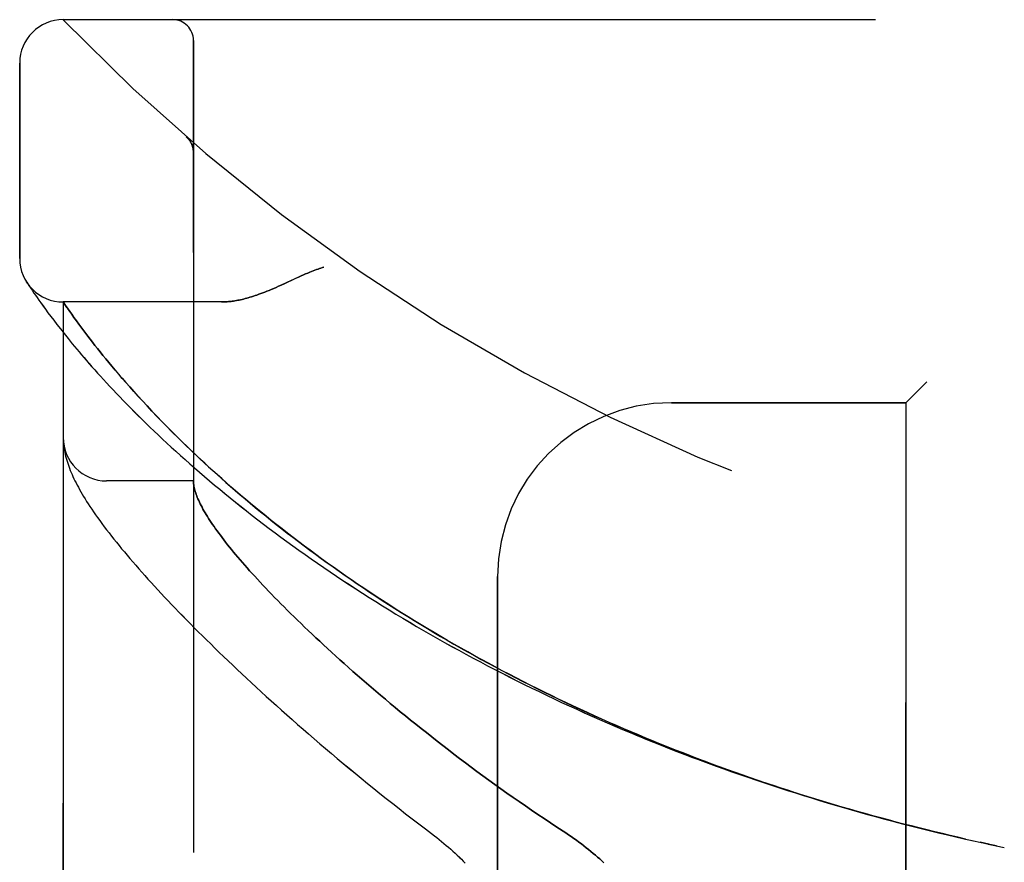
# Model space of a CAD drawing. Header units: inches. Extents: x 0 to 212, y 0 to 138.
# Tile 110 of 256: x 16.5 to 17.92, y 76.83 to 78.05. Entities that reach past the tile are written whole.
import ezdxf

# ---------------------------------------------------------------- set-up
doc = ezdxf.new("R2010")
doc.units = ezdxf.units.IN
doc.header["$LTSCALE"] = 11.6875
doc.header["$MEASUREMENT"] = 0
doc.linetypes.add('HIDDEN', pattern=[0.2, 0.1, -0.1])
doc.layers.add('LEFTHAND_DOOR_ASSEMBLY', color=7, linetype='CONTINUOUS')
doc.layers.add('RIGHTHAND_DOOR_ASSEMBLY', color=7, linetype='CONTINUOUS')

msp = doc.modelspace()

# ---------------------------------------------------------------- linework, layer by layer
at = {"layer": 'LEFTHAND_DOOR_ASSEMBLY', "color": 8, "linetype": 'HIDDEN'}
for p, q in [((16.5615, 78.0471), (18.6253, 78.0471)), ((16.749, 75.3746), (16.749, 78.0171)), ((16.499, 77.7033), (16.499, 77.9846)), ((16.7389, 77.8782), (16.7387, 77.8784)), ((16.749, 77.8557), (16.749, 77.8603)), ((16.5101, 77.6677), (16.5088, 77.6698)), ((16.5088, 77.6698), (16.5091, 77.6693)), ((16.5091, 77.6693), (16.5091, 77.6692)), ((16.5101, 77.6677), (16.5121, 77.6647)), ((16.5121, 77.6647), (16.5145, 77.6611)), ((16.5145, 77.6611), (16.5168, 77.6577)), ((16.5168, 77.6577), (16.5195, 77.6536)), ((16.5195, 77.6536), (16.5217, 77.6505)), ((16.5217, 77.6505), (16.524, 77.6471)), ((16.524, 77.6471), (16.5266, 77.6434)), ((16.5266, 77.6434), (16.5294, 77.6394)), ((16.5294, 77.6394), (16.5326, 77.6351)), ((16.5615, 75.7508), (16.5615, 77.6408)), ((16.7895, 77.6408), (16.5615, 77.6408)), ((16.5326, 77.6351), (16.5359, 77.6304)), ((16.5359, 77.6304), (16.5396, 77.6254)), ((16.5396, 77.6254), (16.5436, 77.6201)), ((16.5738, 77.6231), (16.5709, 77.6272)), ((16.5436, 77.6201), (16.5479, 77.6144)), ((16.5479, 77.6144), (16.5525, 77.6084)), ((16.577, 77.6186), (16.5738, 77.6231)), ((16.5805, 77.6138), (16.577, 77.6186)), ((16.5842, 77.6087), (16.5805, 77.6138)), ((16.5525, 77.6084), (16.5575, 77.602)), ((16.5575, 77.602), (16.5628, 77.5953)), ((16.5883, 77.6033), (16.5842, 77.6087)), ((16.5926, 77.5975), (16.5883, 77.6033)), ((16.5972, 77.5914), (16.5926, 77.5975)), ((16.5628, 77.5953), (16.5685, 77.5882)), ((16.5685, 77.5882), (16.5746, 77.5808)), ((16.6004, 77.5872), (16.5972, 77.5914)), ((16.6038, 77.5829), (16.6004, 77.5872)), ((16.6073, 77.5784), (16.6038, 77.5829)), ((16.5746, 77.5808), (16.5811, 77.573)), ((16.611, 77.5737), (16.6073, 77.5784)), ((16.6148, 77.5689), (16.611, 77.5737)), ((16.6188, 77.564), (16.6148, 77.5689)), ((16.6229, 77.5589), (16.6188, 77.564)), ((16.6273, 77.5537), (16.6229, 77.5589)), ((16.6318, 77.5482), (16.6273, 77.5537)), ((16.6365, 77.5427), (16.6318, 77.5482)), ((16.6414, 77.5369), (16.6365, 77.5427)), ((16.6465, 77.5309), (16.6414, 77.5369)), ((16.6519, 77.5248), (16.6465, 77.5309)), ((17.804, 77.5258), (17.774, 77.4958)), ((16.6574, 77.5185), (16.6519, 77.5248)), ((16.6632, 77.512), (16.6574, 77.5185)), ((16.6693, 77.5052), (16.6632, 77.512)), ((16.6757, 77.4983), (16.6693, 77.5052)), ((16.6823, 77.4911), (16.6757, 77.4983)), ((16.6893, 77.4837), (16.6823, 77.4911)), ((16.6966, 77.476), (16.6893, 77.4837)), ((17.4365, 77.4958), (17.774, 77.4958)), ((17.774, 75.8958), (17.774, 77.4958)), ((16.7042, 77.4681), (16.6966, 77.476)), ((16.7122, 77.46), (16.7042, 77.4681)), ((16.5617, 77.44), (16.5617, 77.4393)), ((16.5617, 77.4393), (16.5618, 77.4386)), ((16.5618, 77.4386), (16.5618, 77.4379)), ((16.5618, 77.4379), (16.5619, 77.4372)), ((16.5619, 77.4372), (16.562, 77.4366)), ((16.562, 77.4366), (16.562, 77.4359)), ((16.5622, 77.4349), (16.5622, 77.4342)), ((16.5622, 77.4342), (16.5623, 77.4335)), ((16.5623, 77.4335), (16.5625, 77.4324)), ((16.749, 77.3833), (16.624, 77.3833)), ((17.1865, 76.1458), (17.1865, 77.2458)), ((17.8692, 76.8658), (17.8821, 76.863)), ((17.8933, 76.8605), (17.8808, 76.8632)), ((17.9044, 76.8582), (17.8924, 76.8607)), ((17.904, 76.8582), (17.9155, 76.8558))]:
    msp.add_line(p, q, dxfattribs=at)
for points in [[(16.7428, 77.874), (16.7426, 77.8742), (16.7425, 77.8745), (16.7423, 77.8747), (16.7421, 77.8749), (16.7419, 77.8752), (16.7417, 77.8754), (16.7415, 77.8756), (16.7413, 77.8758), (16.7411, 77.876), (16.7409, 77.8763), (16.7407, 77.8765), (16.7405, 77.8767), (16.7403, 77.8769), (16.7401, 77.8771), (16.7399, 77.8773), (16.7396, 77.8775), (16.7394, 77.8778), (16.7392, 77.878), (16.7389, 77.8782), (16.7387, 77.8784)], [(16.7428, 77.874), (16.7432, 77.8735), (16.7435, 77.873), (16.7439, 77.8726), (16.7442, 77.8721), (16.7445, 77.8716), (16.7448, 77.871), (16.7451, 77.8705), (16.7454, 77.87), (16.7457, 77.8694), (16.746, 77.8689), (16.7462, 77.8683), (16.7465, 77.8678), (16.7467, 77.8672), (16.747, 77.8667)], [(16.747, 77.8667), (16.7472, 77.8661), (16.7474, 77.8655), (16.7476, 77.8649), (16.7478, 77.8643), (16.7479, 77.8637), (16.7481, 77.8631), (16.7482, 77.8625), (16.7484, 77.8619), (16.7485, 77.8613), (16.7486, 77.8607), (16.7487, 77.8601), (16.7488, 77.8595), (16.7489, 77.8589), (16.7489, 77.8582), (16.749, 77.8576), (16.749, 77.857), (16.749, 77.8564), (16.749, 77.856)], [(16.9365, 77.6908), (16.9345, 77.6902), (16.9324, 77.6896), (16.9303, 77.6889), (16.9282, 77.6882), (16.926, 77.6874), (16.9237, 77.6866), (16.9214, 77.6857), (16.9189, 77.6848), (16.9162, 77.6837), (16.9134, 77.6825), (16.9104, 77.6813), (16.9073, 77.6799), (16.9038, 77.6783), (16.9002, 77.6767), (16.8835, 77.6689)], [(16.8835, 77.6689), (16.8753, 77.6651), (16.8715, 77.6634), (16.8679, 77.6618), (16.8644, 77.6603), (16.861, 77.6588), (16.8578, 77.6575), (16.8547, 77.6562), (16.8516, 77.655), (16.8487, 77.6539), (16.8458, 77.6528), (16.8431, 77.6518), (16.8404, 77.6508), (16.8378, 77.6499), (16.8352, 77.6491), (16.8327, 77.6483), (16.8303, 77.6476), (16.8279, 77.6469), (16.8256, 77.6462), (16.8233, 77.6456), (16.8211, 77.645), (16.8189, 77.6445), (16.8168, 77.644), (16.8147, 77.6436), (16.8127, 77.6432), (16.8107, 77.6428), (16.8087, 77.6425), (16.8068, 77.6422), (16.8049, 77.6419), (16.8031, 77.6417), (16.8013, 77.6415), (16.7995, 77.6413), (16.7977, 77.6411), (16.796, 77.641), (16.7944, 77.6409), (16.7927, 77.6409), (16.7911, 77.6408), (16.7895, 77.6408)], [(16.5709, 77.6272), (16.5676, 77.632), (16.5669, 77.633), (16.5615, 77.6408)], [(16.5811, 77.573), (16.5845, 77.569), (16.5879, 77.5649), (16.5915, 77.5607), (16.5952, 77.5564), (16.599, 77.5521), (16.6029, 77.5476), (16.6069, 77.5431), (16.6111, 77.5385), (16.6153, 77.5338), (16.6196, 77.5291), (16.6241, 77.5242), (16.6287, 77.5193), (16.6333, 77.5144), (16.6381, 77.5093), (16.643, 77.5042), (16.648, 77.499), (16.6532, 77.4937), (16.6584, 77.4884), (16.6638, 77.483), (16.6692, 77.4775), (16.6748, 77.472), (16.6805, 77.4664), (16.6863, 77.4608), (16.6923, 77.4551), (16.6983, 77.4494), (16.7044, 77.4436), (16.7107, 77.4378), (16.7171, 77.4319), (16.7236, 77.426), (16.7302, 77.42), (16.7369, 77.414), (16.7437, 77.408), (16.7506, 77.4019), (16.7576, 77.3958), (16.7648, 77.3897), (16.772, 77.3836), (16.7793, 77.3774), (16.7868, 77.3712), (16.7943, 77.365), (16.802, 77.3588), (16.8097, 77.3525), (16.8175, 77.3463), (16.8254, 77.34), (16.8334, 77.3337), (16.8416, 77.3275), (16.8497, 77.3212), (16.858, 77.3149), (16.8664, 77.3086), (16.8749, 77.3024), (16.8834, 77.2961), (16.892, 77.2898), (16.9008, 77.2836), (16.9096, 77.2773), (16.9184, 77.2711), (16.9274, 77.2648), (16.9364, 77.2586), (16.9455, 77.2524), (16.9547, 77.2463), (16.9639, 77.2401), (16.9733, 77.234), (16.9826, 77.2278), (16.9921, 77.2218), (17.0016, 77.2157), (17.0112, 77.2096), (17.0208, 77.2036), (17.0305, 77.1976), (17.0403, 77.1917), (17.0501, 77.1858), (17.06, 77.1799), (17.0699, 77.174), (17.0799, 77.1682), (17.09, 77.1624), (17.1001, 77.1566), (17.1102, 77.1509), (17.1204, 77.1452), (17.1307, 77.1395), (17.141, 77.1339), (17.1513, 77.1283), (17.1617, 77.1228), (17.1722, 77.1173), (17.1826, 77.1119), (17.1932, 77.1064), (17.2037, 77.1011), (17.2143, 77.0957), (17.225, 77.0904), (17.2356, 77.0852), (17.2464, 77.08), (17.2571, 77.0748), (17.2679, 77.0697), (17.2787, 77.0646), (17.2896, 77.0596), (17.3004, 77.0546), (17.3113, 77.0497), (17.3223, 77.0448), (17.3333, 77.04), (17.3443, 77.0352), (17.3553, 77.0304), (17.3664, 77.0257), (17.3774, 77.021), (17.3885, 77.0164), (17.3997, 77.0119), (17.4108, 77.0073), (17.422, 77.0029), (17.4332, 76.9984), (17.4444, 76.9941), (17.4557, 76.9897), (17.467, 76.9855), (17.4782, 76.9812), (17.4895, 76.977), (17.5009, 76.9729), (17.5122, 76.9688), (17.5236, 76.9648), (17.5349, 76.9608), (17.5463, 76.9568), (17.5577, 76.9529), (17.5691, 76.9491), (17.5806, 76.9453), (17.592, 76.9415), (17.6035, 76.9378), (17.6149, 76.9342), (17.6264, 76.9306), (17.6379, 76.927), (17.6494, 76.9235), (17.6609, 76.92), (17.6724, 76.9166), (17.684, 76.9132), (17.6955, 76.9099), (17.7071, 76.9067), (17.7186, 76.9034), (17.7302, 76.9002), (17.7417, 76.8971), (17.7533, 76.894), (17.7649, 76.891), (17.7765, 76.888), (17.788, 76.8851), (17.7996, 76.8822), (17.8112, 76.8793), (17.8228, 76.8765), (17.8344, 76.8738), (17.846, 76.8711), (17.8576, 76.8684), (17.871, 76.8654)], [(17.8599, 76.8679), (17.8487, 76.8705), (17.8376, 76.8731), (17.8265, 76.8757), (17.8154, 76.8784), (17.8043, 76.8811), (17.7931, 76.8839), (17.782, 76.8867), (17.7709, 76.8895), (17.7598, 76.8924), (17.7487, 76.8954), (17.7377, 76.8984), (17.7266, 76.9014), (17.7155, 76.9045), (17.7045, 76.9076), (17.6934, 76.9107), (17.6824, 76.9139), (17.6713, 76.9172), (17.6603, 76.9205), (17.6493, 76.9238), (17.6383, 76.9272), (17.6273, 76.9307), (17.6163, 76.9341), (17.6053, 76.9377), (17.5943, 76.9412), (17.5834, 76.9449), (17.5725, 76.9485), (17.5615, 76.9522), (17.5506, 76.956), (17.5398, 76.9598), (17.5289, 76.9636), (17.518, 76.9675), (17.5072, 76.9714), (17.4964, 76.9754), (17.4856, 76.9794), (17.4748, 76.9835), (17.464, 76.9876), (17.4533, 76.9918), (17.4425, 76.996), (17.4318, 77.0002), (17.4211, 77.0045), (17.4105, 77.0089), (17.3998, 77.0132), (17.3892, 77.0177), (17.3786, 77.0222), (17.3681, 77.0267), (17.3575, 77.0312), (17.347, 77.0358), (17.3366, 77.0405), (17.3261, 77.0452), (17.3157, 77.0499), (17.3053, 77.0547), (17.2949, 77.0596), (17.2846, 77.0644), (17.2743, 77.0694), (17.264, 77.0743), (17.2538, 77.0793), (17.2436, 77.0844), (17.2334, 77.0895), (17.2233, 77.0946), (17.2132, 77.0998), (17.2032, 77.105), (17.1932, 77.1102), (17.1832, 77.1155), (17.1733, 77.1209), (17.1634, 77.1262), (17.1535, 77.1316), (17.1437, 77.1371), (17.134, 77.1426), (17.1243, 77.1481), (17.1146, 77.1537), (17.105, 77.1593), (17.0955, 77.1649), (17.086, 77.1706), (17.0765, 77.1763), (17.0671, 77.182), (17.0578, 77.1878), (17.0485, 77.1936), (17.0392, 77.1994), (17.0301, 77.2052), (17.021, 77.2111), (17.0119, 77.217), (17.0029, 77.223), (16.994, 77.2289), (16.9851, 77.2349), (16.9763, 77.2409), (16.9676, 77.2469), (16.959, 77.253), (16.9504, 77.259), (16.9419, 77.2651), (16.9334, 77.2712), (16.9251, 77.2773), (16.9168, 77.2834), (16.9086, 77.2895), (16.9004, 77.2956), (16.8924, 77.3018), (16.8844, 77.3079), (16.8765, 77.3141), (16.8688, 77.3202), (16.861, 77.3263), (16.8534, 77.3325), (16.8459, 77.3386), (16.8385, 77.3447), (16.8311, 77.3508), (16.8239, 77.3569), (16.8167, 77.363), (16.8097, 77.369), (16.8029, 77.3749), (16.7962, 77.3808), (16.7896, 77.3866), (16.7833, 77.3923), (16.7771, 77.3978), (16.7712, 77.4032), (16.7654, 77.4086), (16.7598, 77.4137), (16.7544, 77.4188), (16.7492, 77.4237), (16.7441, 77.4286), (16.7392, 77.4333), (16.7344, 77.438), (16.7297, 77.4425), (16.7252, 77.447), (16.7207, 77.4514), (16.7164, 77.4557), (16.7122, 77.46)], [(16.5615, 77.4447), (16.5615, 77.4444), (16.5615, 77.444), (16.5615, 77.4436), (16.5615, 77.4433), (16.5615, 77.4429), (16.5615, 77.4425), (16.5616, 77.4421), (16.5616, 77.4418), (16.5616, 77.4414), (16.5616, 77.4411), (16.5616, 77.4407), (16.5617, 77.44)], [(16.562, 77.4359), (16.5621, 77.4356), (16.5622, 77.4349)], [(16.5625, 77.4324), (16.5629, 77.4298), (16.5633, 77.4271), (16.5638, 77.4243), (16.5645, 77.4215), (16.5651, 77.4187), (16.5659, 77.4159), (16.5667, 77.413), (16.5676, 77.4101), (16.5685, 77.4072), (16.5696, 77.4043), (16.5707, 77.4014), (16.5718, 77.3984), (16.573, 77.3955), (16.5743, 77.3925), (16.5756, 77.3895), (16.577, 77.3865), (16.5785, 77.3834), (16.5801, 77.3804), (16.5817, 77.3772), (16.5834, 77.3741), (16.5851, 77.3709), (16.587, 77.3676), (16.5889, 77.3643), (16.591, 77.3609), (16.5931, 77.3574), (16.5953, 77.3538), (16.5976, 77.3502), (16.6001, 77.3465), (16.6026, 77.3426), (16.6053, 77.3387), (16.6082, 77.3346), (16.6111, 77.3304), (16.6142, 77.3262), (16.6174, 77.3218), (16.6207, 77.3174), (16.624, 77.313), (16.6275, 77.3085), (16.631, 77.304), (16.6346, 77.2994), (16.6382, 77.2949), (16.6419, 77.2903), (16.6457, 77.2857), (16.6496, 77.281), (16.6536, 77.2763), (16.6576, 77.2716), (16.6617, 77.2668), (16.6659, 77.2619), (16.6702, 77.257), (16.6746, 77.2521), (16.679, 77.2471), (16.6835, 77.2421), (16.6881, 77.237), (16.6928, 77.2319), (16.6976, 77.2267), (16.7024, 77.2215), (16.7074, 77.2162), (16.7124, 77.2108), (16.7175, 77.2054), (16.7228, 77.2), (16.7281, 77.1945), (16.7335, 77.1889), (16.7389, 77.1833), (16.7445, 77.1777), (16.7502, 77.172), (16.7559, 77.1662), (16.7618, 77.1604), (16.7677, 77.1545), (16.7738, 77.1486), (16.7799, 77.1426), (16.7861, 77.1365), (16.7924, 77.1304), (16.7989, 77.1243), (16.8054, 77.1181), (16.812, 77.1118), (16.8187, 77.1055), (16.8255, 77.0992), (16.8324, 77.0928), (16.8394, 77.0863), (16.8465, 77.0798), (16.8537, 77.0732), (16.8609, 77.0666), (16.8683, 77.06), (16.8758, 77.0532), (16.8834, 77.0465), (16.8911, 77.0397), (16.8988, 77.0329), (16.9067, 77.026), (16.9147, 77.0191), (16.9227, 77.0121), (16.9309, 77.0051), (16.9391, 76.9981), (16.9474, 76.991), (16.9558, 76.9839), (16.9644, 76.9768), (16.973, 76.9696), (16.9817, 76.9625), (16.9905, 76.9553), (16.9993, 76.948), (17.0083, 76.9408), (17.0173, 76.9335), (17.0264, 76.9262), (17.0356, 76.919), (17.0449, 76.9117), (17.0542, 76.9044), (17.0637, 76.8971), (17.0731, 76.8898), (17.0827, 76.8825)], [(16.749, 77.3823), (16.749, 77.382), (16.749, 77.3817), (16.749, 77.3814), (16.7491, 77.381), (16.7491, 77.3806), (16.7491, 77.3802), (16.7492, 77.3797), (16.7492, 77.3792)], [(16.7492, 77.3792), (16.7494, 77.3775), (16.7497, 77.3757), (16.75, 77.3738), (16.7505, 77.3719), (16.751, 77.37), (16.7515, 77.368), (16.7522, 77.366), (16.7529, 77.3639), (16.7537, 77.3617), (16.7545, 77.3595), (16.7555, 77.3573), (16.7565, 77.355), (16.7576, 77.3527), (16.7587, 77.3503), (16.76, 77.3478), (16.7613, 77.3453), (16.7627, 77.3428), (16.7641, 77.3402), (16.7657, 77.3375), (16.7673, 77.3348), (16.769, 77.3321), (16.7707, 77.3293), (16.7726, 77.3264), (16.7745, 77.3235), (16.7765, 77.3206), (16.7786, 77.3175), (16.7807, 77.3145), (16.783, 77.3114), (16.7853, 77.3082), (16.7877, 77.305), (16.7901, 77.3017), (16.7927, 77.2984), (16.7953, 77.295), (16.7981, 77.2915), (16.8009, 77.288), (16.8037, 77.2845), (16.8067, 77.2809), (16.8097, 77.2772), (16.8129, 77.2735), (16.8161, 77.2697), (16.8194, 77.2659), (16.8228, 77.262), (16.8262, 77.2581), (16.8298, 77.2541), (16.8334, 77.2501), (16.8372, 77.246), (16.841, 77.2418), (16.8449, 77.2376), (16.8489, 77.2333), (16.8529, 77.229), (16.8571, 77.2246), (16.8614, 77.2202), (16.8657, 77.2157), (16.8702, 77.2112), (16.8747, 77.2066), (16.8793, 77.2019), (16.884, 77.1972), (16.8888, 77.1925), (16.8937, 77.1877), (16.8987, 77.1828), (16.9038, 77.1779), (16.9089, 77.1729), (16.9142, 77.1679), (16.9196, 77.1628), (16.925, 77.1577), (16.9306, 77.1525), (16.9362, 77.1472), (16.9419, 77.142), (16.9478, 77.1366), (16.9537, 77.1312), (16.9597, 77.1258), (16.9658, 77.1203), (16.972, 77.1148), (16.9783, 77.1092), (16.9847, 77.1036), (16.9912, 77.098), (16.9978, 77.0923), (17.0045, 77.0865), (17.0113, 77.0807), (17.0181, 77.0749), (17.0251, 77.069), (17.0322, 77.0631), (17.0393, 77.0572), (17.0466, 77.0512), (17.0539, 77.0452), (17.0613, 77.0392), (17.0688, 77.0331), (17.0764, 77.0271), (17.0841, 77.021), (17.0919, 77.0148), (17.0997, 77.0087), (17.1077, 77.0025), (17.1157, 76.9963), (17.1238, 76.9901), (17.1319, 76.9839), (17.1402, 76.9777), (17.1485, 76.9715), (17.1569, 76.9652), (17.1654, 76.959), (17.1739, 76.9528), (17.1825, 76.9465), (17.1912, 76.9403), (17.2, 76.9341), (17.2087, 76.9279), (17.2176, 76.9218), (17.2265, 76.9156), (17.2354, 76.9095), (17.2444, 76.9034), (17.2535, 76.8973), (17.2625, 76.8912), (17.2717, 76.8852)], [(17.0827, 76.8825), (17.0957, 76.8726), (17.0992, 76.8699), (17.1026, 76.8672), (17.106, 76.8644), (17.1093, 76.8616), (17.1127, 76.8588), (17.1159, 76.856), (17.1191, 76.8532), (17.1223, 76.8503), (17.1254, 76.8475), (17.1285, 76.8446), (17.1315, 76.8417), (17.1344, 76.8389), (17.1372, 76.836), (17.14, 76.8331)], [(17.2717, 76.8852), (17.2847, 76.8767), (17.2886, 76.8741), (17.2924, 76.8715), (17.2962, 76.8688), (17.2999, 76.8662), (17.3036, 76.8635), (17.3071, 76.8608), (17.3107, 76.8581), (17.3141, 76.8554), (17.3175, 76.8527), (17.3209, 76.85), (17.3241, 76.8473), (17.3273, 76.8446), (17.3304, 76.8419), (17.3334, 76.8392), (17.3364, 76.8365), (17.3393, 76.8338)]]:
    msp.add_lwpolyline(points, dxfattribs=at)
for centre, radius, start, end in [((16.5615, 77.9846), 0.0625, 90, 180), ((18.5615, 79.9709), 2.7751, 223.8884, 270), ((16.719, 78.0171), 0.03, 0, 90), ((16.5615, 77.7033), 0.0625, 180, 270), ((17.4365, 77.2458), 0.25, 90, 180), ((16.624, 77.4458), 0.0625, 180, 270)]:
    msp.add_arc(centre, radius, start, end, dxfattribs=at)
at = {"layer": 'RIGHTHAND_DOOR_ASSEMBLY', "color": 8, "linetype": 'HIDDEN'}
for p, q in [((16.5615, 78.0471), (18.6253, 78.0471)), ((16.749, 78.0171), (16.749, 75.3746)), ((16.499, 77.9846), (16.499, 77.7033)), ((16.7389, 77.8782), (16.7387, 77.8784)), ((16.749, 77.8557), (16.749, 77.8603)), ((16.5101, 77.6677), (16.5121, 77.6647)), ((16.5121, 77.6647), (16.5145, 77.6611)), ((16.5145, 77.6611), (16.5168, 77.6576)), ((16.5168, 77.6576), (16.5195, 77.6536)), ((16.5195, 77.6536), (16.5217, 77.6505)), ((16.5217, 77.6505), (16.524, 77.6471)), ((16.524, 77.6471), (16.5266, 77.6434)), ((16.5266, 77.6434), (16.5295, 77.6394)), ((16.5295, 77.6394), (16.5326, 77.635)), ((16.5615, 77.6408), (16.5615, 75.7508)), ((16.7895, 77.6408), (16.5615, 77.6408)), ((16.5326, 77.635), (16.536, 77.6304)), ((16.536, 77.6304), (16.5396, 77.6254)), ((16.5396, 77.6254), (16.5436, 77.62)), ((16.565, 77.6357), (16.5676, 77.6319)), ((16.5676, 77.6319), (16.5709, 77.6272)), ((16.5709, 77.6272), (16.5738, 77.6231)), ((16.5436, 77.62), (16.5479, 77.6144)), ((16.5479, 77.6144), (16.5526, 77.6083)), ((16.5738, 77.6231), (16.577, 77.6186)), ((16.577, 77.6186), (16.5805, 77.6138)), ((16.5805, 77.6138), (16.5842, 77.6087)), ((16.5526, 77.6083), (16.5575, 77.602)), ((16.5575, 77.602), (16.5629, 77.5952)), ((16.5842, 77.6087), (16.5883, 77.6032)), ((16.5883, 77.6032), (16.5926, 77.5975)), ((16.5926, 77.5975), (16.5972, 77.5914)), ((16.5629, 77.5952), (16.5686, 77.5882)), ((16.5686, 77.5882), (16.5746, 77.5807)), ((16.5972, 77.5914), (16.6004, 77.5872)), ((16.6004, 77.5872), (16.6038, 77.5829)), ((16.6038, 77.5829), (16.6073, 77.5784)), ((16.5746, 77.5807), (16.5811, 77.573)), ((16.6073, 77.5784), (16.611, 77.5738)), ((16.611, 77.5738), (16.6148, 77.569)), ((16.6148, 77.569), (16.6187, 77.564)), ((16.6187, 77.564), (16.6229, 77.559)), ((16.6229, 77.559), (16.6272, 77.5537)), ((16.6272, 77.5537), (16.6317, 77.5483)), ((16.6317, 77.5483), (16.6364, 77.5427)), ((16.6364, 77.5427), (16.6413, 77.537)), ((16.6413, 77.537), (16.6464, 77.531)), ((16.6464, 77.531), (16.6518, 77.5249)), ((17.774, 77.4958), (17.804, 77.5258)), ((16.6518, 77.5249), (16.6573, 77.5186)), ((16.6573, 77.5186), (16.6631, 77.5121)), ((16.6631, 77.5121), (16.6692, 77.5054)), ((16.6692, 77.5054), (16.6755, 77.4984)), ((16.6755, 77.4984), (16.6822, 77.4913)), ((16.6822, 77.4913), (16.6891, 77.4839)), ((16.6891, 77.4839), (16.6964, 77.4762)), ((17.774, 77.4958), (17.4365, 77.4958)), ((17.774, 77.4958), (17.774, 75.8958)), ((16.6964, 77.4762), (16.704, 77.4683)), ((16.704, 77.4683), (16.712, 77.4602)), ((16.5617, 77.4393), (16.5618, 77.4386)), ((16.5618, 77.4386), (16.5618, 77.4379)), ((16.5618, 77.4379), (16.5619, 77.4372)), ((16.5619, 77.4372), (16.562, 77.4366)), ((16.562, 77.4366), (16.562, 77.4359)), ((16.5622, 77.4349), (16.5622, 77.4342)), ((16.5622, 77.4342), (16.5623, 77.4335)), ((16.5623, 77.4335), (16.5625, 77.4324)), ((16.749, 77.3833), (16.624, 77.3833)), ((17.1865, 77.2458), (17.1865, 76.1458)), ((17.8692, 76.8658), (17.8821, 76.863)), ((17.8808, 76.8632), (17.8932, 76.8605)), ((17.8924, 76.8607), (17.9044, 76.8582)), ((17.904, 76.8582), (17.9155, 76.8558))]:
    msp.add_line(p, q, dxfattribs=at)
for points in [[(16.7387, 77.8784), (16.7389, 77.8782), (16.7392, 77.878), (16.7394, 77.8778), (16.7396, 77.8775), (16.7399, 77.8773), (16.7401, 77.8771), (16.7403, 77.8769), (16.7405, 77.8767), (16.7407, 77.8765), (16.7409, 77.8763), (16.7411, 77.876), (16.7413, 77.8758), (16.7415, 77.8756), (16.7417, 77.8754), (16.7419, 77.8752), (16.7421, 77.8749), (16.7423, 77.8747), (16.7424, 77.8745), (16.7426, 77.8743), (16.7428, 77.874)], [(16.747, 77.8665), (16.7468, 77.8671), (16.7465, 77.8677), (16.7463, 77.8683), (16.746, 77.8688), (16.7457, 77.8694), (16.7455, 77.8699), (16.7452, 77.8705), (16.7448, 77.871), (16.7445, 77.8715), (16.7442, 77.872), (16.7439, 77.8726), (16.7435, 77.8731), (16.7432, 77.8735), (16.7428, 77.874)], [(16.749, 77.856), (16.749, 77.8564), (16.749, 77.857), (16.749, 77.8576), (16.7489, 77.8582), (16.7489, 77.8588), (16.7488, 77.8594), (16.7487, 77.8601), (16.7486, 77.8607), (16.7485, 77.8613), (16.7484, 77.8619), (16.7483, 77.8625), (16.7481, 77.8631), (16.748, 77.8637), (16.7478, 77.8642), (16.7476, 77.8648), (16.7474, 77.8654), (16.7472, 77.866), (16.747, 77.8665)], [(16.8963, 77.6749), (16.9002, 77.6767), (16.9038, 77.6783), (16.9072, 77.6799), (16.9104, 77.6813), (16.9134, 77.6825), (16.9162, 77.6837), (16.9189, 77.6848), (16.9214, 77.6857), (16.9237, 77.6866), (16.926, 77.6874), (16.9282, 77.6882), (16.9303, 77.6889), (16.9324, 77.6896), (16.9345, 77.6902), (16.9365, 77.6908)], [(16.5091, 77.6693), (16.5091, 77.6693), (16.5101, 77.6677)], [(16.7895, 77.6408), (16.7911, 77.6408), (16.7927, 77.6409), (16.7944, 77.6409), (16.796, 77.641), (16.7977, 77.6411), (16.7995, 77.6413), (16.8013, 77.6415), (16.8031, 77.6417), (16.8049, 77.6419), (16.8068, 77.6422), (16.8087, 77.6425), (16.8107, 77.6428), (16.8127, 77.6432), (16.8147, 77.6436), (16.8168, 77.644), (16.8189, 77.6445), (16.8211, 77.645), (16.8233, 77.6456), (16.8256, 77.6462), (16.8279, 77.6469), (16.8303, 77.6476), (16.8327, 77.6483), (16.8352, 77.6491), (16.8378, 77.6499), (16.8404, 77.6508), (16.8431, 77.6518), (16.8458, 77.6528), (16.8487, 77.6539), (16.8516, 77.655), (16.8546, 77.6562), (16.8578, 77.6575), (16.861, 77.6588), (16.8644, 77.6603), (16.8679, 77.6618), (16.8715, 77.6634), (16.8753, 77.6651), (16.8793, 77.667), (16.8963, 77.6749)], [(16.5615, 77.6408), (16.5615, 77.6408), (16.565, 77.6357)], [(16.5811, 77.573), (16.5845, 77.569), (16.588, 77.5649), (16.5916, 77.5607), (16.5953, 77.5564), (16.5991, 77.552), (16.603, 77.5476), (16.607, 77.5431), (16.6111, 77.5385), (16.6153, 77.5338), (16.6197, 77.529), (16.6241, 77.5242), (16.6287, 77.5193), (16.6334, 77.5143), (16.6382, 77.5093), (16.6431, 77.5041), (16.6481, 77.4989), (16.6532, 77.4937), (16.6584, 77.4883), (16.6638, 77.4829), (16.6693, 77.4775), (16.6749, 77.472), (16.6806, 77.4664), (16.6864, 77.4608), (16.6923, 77.4551), (16.6983, 77.4494), (16.7045, 77.4436), (16.7107, 77.4377), (16.7171, 77.4319), (16.7236, 77.4259), (16.7302, 77.42), (16.7369, 77.414), (16.7437, 77.408), (16.7506, 77.4019), (16.7577, 77.3958), (16.7648, 77.3897), (16.772, 77.3835), (16.7794, 77.3773), (16.7868, 77.3712), (16.7944, 77.3649), (16.802, 77.3587), (16.8097, 77.3525), (16.8176, 77.3462), (16.8255, 77.34), (16.8335, 77.3337), (16.8416, 77.3274), (16.8498, 77.3212), (16.8581, 77.3149), (16.8665, 77.3086), (16.8749, 77.3023), (16.8835, 77.2961), (16.8921, 77.2898), (16.9008, 77.2835), (16.9096, 77.2773), (16.9185, 77.271), (16.9274, 77.2648), (16.9365, 77.2586), (16.9456, 77.2524), (16.9547, 77.2462), (16.964, 77.2401), (16.9733, 77.2339), (16.9827, 77.2278), (16.9921, 77.2217), (17.0017, 77.2157), (17.0112, 77.2096), (17.0209, 77.2036), (17.0306, 77.1976), (17.0403, 77.1917), (17.0502, 77.1857), (17.0601, 77.1798), (17.07, 77.174), (17.08, 77.1681), (17.09, 77.1623), (17.1001, 77.1566), (17.1103, 77.1509), (17.1205, 77.1452), (17.1307, 77.1395), (17.141, 77.1339), (17.1514, 77.1283), (17.1618, 77.1228), (17.1722, 77.1173), (17.1827, 77.1118), (17.1932, 77.1064), (17.2038, 77.101), (17.2144, 77.0957), (17.225, 77.0904), (17.2357, 77.0852), (17.2464, 77.08), (17.2571, 77.0748), (17.2679, 77.0697), (17.2787, 77.0646), (17.2896, 77.0596), (17.3005, 77.0546), (17.3114, 77.0497), (17.3223, 77.0448), (17.3333, 77.0399), (17.3443, 77.0351), (17.3553, 77.0304), (17.3664, 77.0257), (17.3775, 77.021), (17.3886, 77.0164), (17.3997, 77.0118), (17.4109, 77.0073), (17.422, 77.0029), (17.4332, 76.9984), (17.4445, 76.9941), (17.4557, 76.9897), (17.467, 76.9854), (17.4783, 76.9812), (17.4896, 76.977), (17.5009, 76.9729), (17.5122, 76.9688), (17.5236, 76.9648), (17.535, 76.9608), (17.5463, 76.9568), (17.5577, 76.9529), (17.5692, 76.9491), (17.5806, 76.9453), (17.592, 76.9415), (17.6035, 76.9378), (17.615, 76.9342), (17.6264, 76.9306), (17.6379, 76.927), (17.6494, 76.9235), (17.6609, 76.92), (17.6725, 76.9166), (17.684, 76.9132), (17.6955, 76.9099), (17.7071, 76.9066), (17.7186, 76.9034), (17.7302, 76.9002), (17.7418, 76.8971), (17.7533, 76.894), (17.7649, 76.891), (17.7765, 76.888), (17.7881, 76.8851), (17.7996, 76.8822), (17.8112, 76.8793), (17.8228, 76.8765), (17.8344, 76.8738), (17.846, 76.8711), (17.8576, 76.8684), (17.871, 76.8654)], [(16.712, 77.4602), (16.7162, 77.4559), (16.7205, 77.4516), (16.7249, 77.4473), (16.7295, 77.4428), (16.7341, 77.4382), (16.7389, 77.4336), (16.7438, 77.4289), (16.7489, 77.424), (16.7541, 77.4191), (16.7595, 77.414), (16.765, 77.4089), (16.7708, 77.4036), (16.7767, 77.3982), (16.7829, 77.3926), (16.7892, 77.387), (16.7957, 77.3812), (16.8024, 77.3753), (16.8092, 77.3694), (16.8162, 77.3634), (16.8234, 77.3573), (16.8306, 77.3512), (16.838, 77.3451), (16.8454, 77.339), (16.8529, 77.3329), (16.8605, 77.3267), (16.8682, 77.3206), (16.876, 77.3145), (16.8839, 77.3083), (16.8919, 77.3022), (16.8999, 77.296), (16.9081, 77.2899), (16.9163, 77.2838), (16.9246, 77.2777), (16.9329, 77.2715), (16.9414, 77.2655), (16.9499, 77.2594), (16.9584, 77.2533), (16.9671, 77.2473), (16.9758, 77.2412), (16.9846, 77.2352), (16.9935, 77.2292), (17.0024, 77.2233), (17.0114, 77.2173), (17.0205, 77.2114), (17.0296, 77.2056), (17.0388, 77.1997), (17.048, 77.1939), (17.0573, 77.1881), (17.0666, 77.1823), (17.076, 77.1766), (17.0855, 77.1709), (17.095, 77.1652), (17.1046, 77.1595), (17.1142, 77.1539), (17.1238, 77.1484), (17.1335, 77.1428), (17.1433, 77.1374), (17.1531, 77.1319), (17.1629, 77.1265), (17.1728, 77.1211), (17.1828, 77.1158), (17.1927, 77.1105), (17.2027, 77.1052), (17.2128, 77.1), (17.2229, 77.0948), (17.233, 77.0897), (17.2432, 77.0846), (17.2534, 77.0795), (17.2636, 77.0745), (17.2739, 77.0695), (17.2842, 77.0646), (17.2945, 77.0597), (17.3049, 77.0549), (17.3153, 77.0501), (17.3257, 77.0454), (17.3362, 77.0407), (17.3467, 77.036), (17.3572, 77.0314), (17.3677, 77.0268), (17.3783, 77.0223), (17.3889, 77.0178), (17.3995, 77.0134), (17.4102, 77.009), (17.4208, 77.0046), (17.4315, 77.0003), (17.4422, 76.9961), (17.453, 76.9919), (17.4637, 76.9877), (17.4745, 76.9836), (17.4853, 76.9795), (17.4961, 76.9755), (17.5069, 76.9715), (17.5178, 76.9676), (17.5286, 76.9637), (17.5395, 76.9598), (17.5504, 76.956), (17.5613, 76.9523), (17.5722, 76.9486), (17.5832, 76.9449), (17.5941, 76.9413), (17.6051, 76.9377), (17.6161, 76.9342), (17.6271, 76.9307), (17.6381, 76.9273), (17.6491, 76.9239), (17.6601, 76.9205), (17.6712, 76.9172), (17.6822, 76.914), (17.6933, 76.9108), (17.7043, 76.9076), (17.7154, 76.9045), (17.7265, 76.9014), (17.7376, 76.8984), (17.7486, 76.8954), (17.7597, 76.8924), (17.7708, 76.8895), (17.782, 76.8867), (17.7931, 76.8839), (17.8042, 76.8811), (17.8153, 76.8784), (17.8264, 76.8757), (17.8376, 76.8731), (17.8487, 76.8705), (17.8598, 76.8679)], [(16.5615, 77.4447), (16.5615, 77.4444), (16.5615, 77.444), (16.5615, 77.4436), (16.5615, 77.4433), (16.5615, 77.4429), (16.5615, 77.4425), (16.5616, 77.4422), (16.5616, 77.4418), (16.5616, 77.4414), (16.5616, 77.4411), (16.5616, 77.4407), (16.5617, 77.4403), (16.5617, 77.44), (16.5617, 77.4393)], [(16.562, 77.4359), (16.5621, 77.4356), (16.5622, 77.4349)], [(16.5625, 77.4324), (16.5629, 77.4298), (16.5633, 77.4271), (16.5638, 77.4243), (16.5645, 77.4216), (16.5651, 77.4187), (16.5659, 77.4159), (16.5667, 77.413), (16.5676, 77.4101), (16.5685, 77.4072), (16.5696, 77.4043), (16.5706, 77.4014), (16.5718, 77.3984), (16.573, 77.3955), (16.5743, 77.3925), (16.5756, 77.3895), (16.577, 77.3865), (16.5785, 77.3834), (16.5801, 77.3804), (16.5817, 77.3772), (16.5834, 77.3741), (16.5851, 77.3709), (16.587, 77.3676), (16.5889, 77.3643), (16.5909, 77.3609), (16.5931, 77.3574), (16.5953, 77.3538), (16.5976, 77.3502), (16.6001, 77.3465), (16.6026, 77.3426), (16.6053, 77.3387), (16.6082, 77.3346), (16.6111, 77.3304), (16.6142, 77.3262), (16.6174, 77.3218), (16.6207, 77.3174), (16.624, 77.313), (16.6275, 77.3085), (16.631, 77.304), (16.6346, 77.2995), (16.6382, 77.2949), (16.6419, 77.2903), (16.6457, 77.2857), (16.6496, 77.281), (16.6536, 77.2763), (16.6576, 77.2716), (16.6617, 77.2668), (16.6659, 77.2619), (16.6702, 77.257), (16.6745, 77.2521), (16.679, 77.2471), (16.6835, 77.2421), (16.6881, 77.237), (16.6928, 77.2319), (16.6976, 77.2267), (16.7024, 77.2215), (16.7074, 77.2162), (16.7124, 77.2108), (16.7175, 77.2054), (16.7228, 77.2), (16.7281, 77.1945), (16.7334, 77.189), (16.7389, 77.1833), (16.7445, 77.1777), (16.7502, 77.172), (16.7559, 77.1662), (16.7618, 77.1604), (16.7677, 77.1545), (16.7738, 77.1486), (16.7799, 77.1426), (16.7861, 77.1365), (16.7924, 77.1304), (16.7989, 77.1243), (16.8054, 77.1181), (16.812, 77.1118), (16.8187, 77.1055), (16.8255, 77.0992), (16.8324, 77.0928), (16.8394, 77.0863), (16.8465, 77.0798), (16.8537, 77.0732), (16.8609, 77.0666), (16.8683, 77.06), (16.8758, 77.0533), (16.8834, 77.0465), (16.8911, 77.0397), (16.8988, 77.0329), (16.9067, 77.026), (16.9146, 77.0191), (16.9227, 77.0121), (16.9308, 77.0051), (16.9391, 76.9981), (16.9474, 76.991), (16.9558, 76.9839), (16.9644, 76.9768), (16.973, 76.9697), (16.9817, 76.9625), (16.9904, 76.9553), (16.9993, 76.948), (17.0083, 76.9408), (17.0173, 76.9335), (17.0264, 76.9263), (17.0356, 76.919), (17.0449, 76.9117), (17.0542, 76.9044), (17.0636, 76.8971), (17.0731, 76.8898), (17.0827, 76.8825)], [(16.7492, 77.3792), (16.7492, 77.3797), (16.7491, 77.3802), (16.7491, 77.3806), (16.7491, 77.381), (16.749, 77.3814), (16.749, 77.3817), (16.749, 77.382), (16.749, 77.3823)], [(17.2717, 76.8852), (17.2625, 76.8912), (17.2535, 76.8973), (17.2444, 76.9034), (17.2354, 76.9095), (17.2265, 76.9156), (17.2176, 76.9218), (17.2087, 76.9279), (17.2, 76.9341), (17.1912, 76.9403), (17.1825, 76.9465), (17.1739, 76.9528), (17.1654, 76.959), (17.1569, 76.9652), (17.1485, 76.9715), (17.1402, 76.9777), (17.1319, 76.9839), (17.1238, 76.9901), (17.1157, 76.9963), (17.1077, 77.0025), (17.0997, 77.0087), (17.0919, 77.0148), (17.0841, 77.021), (17.0764, 77.0271), (17.0688, 77.0331), (17.0613, 77.0392), (17.0539, 77.0452), (17.0466, 77.0512), (17.0393, 77.0572), (17.0322, 77.0631), (17.0251, 77.069), (17.0181, 77.0749), (17.0113, 77.0807), (17.0045, 77.0865), (16.9978, 77.0923), (16.9912, 77.098), (16.9847, 77.1036), (16.9783, 77.1092), (16.972, 77.1148), (16.9658, 77.1203), (16.9597, 77.1258), (16.9537, 77.1312), (16.9478, 77.1366), (16.9419, 77.142), (16.9362, 77.1472), (16.9306, 77.1525), (16.925, 77.1577), (16.9196, 77.1628), (16.9142, 77.1679), (16.9089, 77.1729), (16.9038, 77.1779), (16.8987, 77.1828), (16.8937, 77.1877), (16.8888, 77.1925), (16.884, 77.1972), (16.8793, 77.2019), (16.8747, 77.2066), (16.8702, 77.2112), (16.8657, 77.2157), (16.8614, 77.2202), (16.8571, 77.2246), (16.8529, 77.229), (16.8489, 77.2333), (16.8449, 77.2376), (16.841, 77.2418), (16.8372, 77.246), (16.8334, 77.2501), (16.8298, 77.2541), (16.8262, 77.2581), (16.8228, 77.262), (16.8194, 77.2659), (16.8161, 77.2697), (16.8129, 77.2735), (16.8097, 77.2772), (16.8067, 77.2809), (16.8037, 77.2845), (16.8009, 77.288), (16.7981, 77.2915), (16.7953, 77.295), (16.7927, 77.2984), (16.7901, 77.3017), (16.7877, 77.305), (16.7853, 77.3082), (16.783, 77.3114), (16.7807, 77.3145), (16.7786, 77.3175), (16.7765, 77.3206), (16.7745, 77.3235), (16.7726, 77.3264), (16.7707, 77.3293), (16.769, 77.3321), (16.7673, 77.3348), (16.7657, 77.3375), (16.7641, 77.3402), (16.7627, 77.3428), (16.7613, 77.3453), (16.76, 77.3478), (16.7587, 77.3503), (16.7576, 77.3527), (16.7565, 77.355), (16.7555, 77.3573), (16.7545, 77.3595), (16.7537, 77.3617), (16.7529, 77.3639), (16.7522, 77.366), (16.7515, 77.368), (16.751, 77.37), (16.7505, 77.3719), (16.75, 77.3738), (16.7497, 77.3757), (16.7494, 77.3775), (16.7492, 77.3792)], [(17.0827, 76.8825), (17.0957, 76.8726), (17.0991, 76.8699), (17.1026, 76.8672), (17.106, 76.8644), (17.1093, 76.8616), (17.1127, 76.8588), (17.1159, 76.856), (17.1191, 76.8532), (17.1223, 76.8503), (17.1254, 76.8475), (17.1285, 76.8446), (17.1314, 76.8417), (17.1344, 76.8389), (17.1372, 76.836), (17.14, 76.8331)], [(17.3393, 76.8338), (17.3364, 76.8365), (17.3334, 76.8392), (17.3304, 76.8419), (17.3273, 76.8446), (17.3241, 76.8473), (17.3209, 76.85), (17.3175, 76.8527), (17.3141, 76.8554), (17.3107, 76.8581), (17.3071, 76.8608), (17.3036, 76.8635), (17.2999, 76.8662), (17.2962, 76.8688), (17.2924, 76.8715), (17.2886, 76.8741), (17.2847, 76.8767), (17.2717, 76.8852)]]:
    msp.add_lwpolyline(points, dxfattribs=at)
for centre, radius, start, end in [((16.5615, 77.9846), 0.0625, 90, 180), ((18.5615, 79.9709), 2.7751, 223.8884, 270), ((16.719, 78.0171), 0.03, 0, 90), ((16.5615, 77.7033), 0.0625, 180, 270), ((17.4365, 77.2458), 0.25, 90, 180), ((16.624, 77.4458), 0.0625, 180, 270)]:
    msp.add_arc(centre, radius, start, end, dxfattribs=at)

doc.saveas('drawing.dxf')
